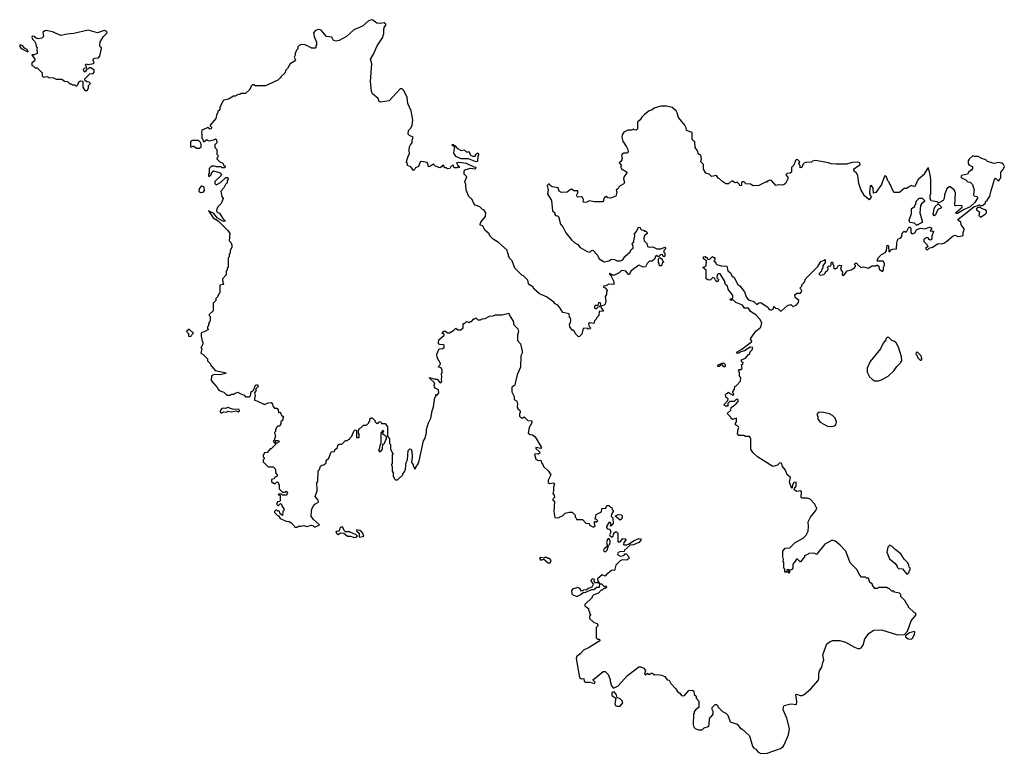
# Model space of a CAD drawing. Extents: x 1980017 to 2252640, y 74400 to 266395.
# Tile 62 of 256: x 2118850 to 2129288, y 110080 to 117862. Entities that reach past the tile are written whole.
import ezdxf

# ---------------------------------------------------------------- set-up
doc = ezdxf.new("R2010")
doc.units = 0

msp = doc.modelspace()

# ---------------------------------------------------------------- linework, layer by layer
at = {"layer": '0CON20XD'}
for points in [[(2123612, 115985), (2123582, 116055), (2123580, 116115), (2123570, 116145), (2123590, 116195), (2123563, 116223), (2123560, 116255), (2123572, 116268), (2123625, 116288), (2123685, 116280), (2123690, 116295), (2123668, 116298), (2123588, 116335), (2123505, 116349), (2123480, 116345), (2123492, 116322), (2123510, 116305), (2123508, 116292), (2123495, 116300), (2123485, 116290), (2123455, 116290), (2123445, 116320), (2123420, 116305), (2123408, 116282), (2123385, 116280), (2123375, 116290), (2123352, 116292), (2123348, 116308), (2123335, 116320), (2123320, 116300), (2123305, 116292), (2123258, 116308), (2123235, 116328), (2123205, 116307), (2123185, 116302), (2123177, 116337), (2123168, 116348), (2123105, 116357), (2123095, 116350), (2123076, 116304), (2123045, 116290), (2123040, 116275), (2123025, 116262), (2122995, 116300), (2122960, 116315), (2122960, 116335), (2122950, 116345), (2122950, 116355), (2122968, 116415), (2122982, 116438), (2122977, 116475), (2122982, 116515), (2122992, 116535), (2123012, 116555), (2123012, 116585), (2123022, 116615), (2122982, 116632), (2122968, 116648), (2122972, 116685), (2122995, 116710), (2123012, 116745), (2123018, 116795), (2123000, 116895), (2122964, 116974), (2122956, 117036), (2122945, 117070), (2122920, 117115), (2122905, 117130), (2122885, 117130), (2122765, 117000), (2122675, 116988), (2122662, 116995), (2122650, 117025), (2122590, 117075), (2122578, 117105), (2122570, 117205), (2122583, 117395), (2122568, 117445), (2122602, 117495), (2122640, 117585), (2122695, 117670), (2122710, 117715), (2122709, 117755), (2122715, 117780), (2122733, 117805), (2122733, 117815), (2122715, 117828), (2122665, 117821), (2122635, 117825), (2122595, 117858), (2122575, 117862), (2122544, 117845), (2122485, 117794), (2122392, 117755), (2122316, 117684), (2122238, 117642), (2122205, 117633), (2122175, 117642), (2122160, 117675), (2122104, 117684), (2122045, 117751), (2122028, 117758), (2122005, 117756), (2121983, 117745), (2121966, 117724), (2121970, 117685), (2121997, 117625), (2121998, 117595), (2121990, 117585), (2121990, 117565), (2121985, 117560), (2121945, 117560), (2121940, 117565), (2121875, 117597), (2121835, 117598), (2121812, 117588), (2121800, 117575), (2121797, 117553), (2121785, 117540), (2121770, 117505), (2121770, 117485), (2121760, 117465), (2121772, 117435), (2121770, 117425), (2121718, 117395), (2121690, 117345), (2121673, 117327), (2121660, 117295), (2121620, 117255), (2121620, 117245), (2121605, 117240), (2121585, 117220), (2121455, 117160), (2121345, 117160), (2121332, 117172), (2121318, 117172), (2121304, 117156), (2121289, 117121), (2121245, 117080), (2121195, 117080), (2121185, 117070), (2121165, 117070), (2121135, 117050), (2121115, 117050), (2121065, 117020), (2121015, 117010), (2121002, 116998), (2120980, 116945), (2120970, 116935), (2120970, 116905), (2120952, 116888), (2120950, 116875), (2120940, 116865), (2120930, 116815), (2120870, 116745), (2120870, 116735), (2120883, 116723), (2120881, 116705), (2120865, 116701), (2120845, 116720), (2120792, 116695), (2120782, 116685), (2120777, 116665), (2120782, 116645), (2120780, 116605), (2120790, 116595), (2120795, 116570), (2120805, 116570), (2120835, 116590), (2120845, 116580), (2120865, 116578), (2120915, 116590), (2120925, 116600), (2120938, 116588), (2120940, 116555), (2120920, 116535), (2120920, 116505), (2120940, 116485), (2120940, 116435), (2120950, 116425), (2120950, 116405), (2120940, 116395), (2120940, 116385), (2120970, 116355), (2121005, 116340), (2121012, 116322), (2121030, 116305), (2121025, 116290), (2120995, 116290), (2120985, 116300), (2120935, 116300), (2120915, 116310), (2120883, 116307), (2120860, 116285), (2120860, 116235), (2120850, 116225), (2120850, 116205), (2120855, 116200), (2120876, 116214), (2120892, 116248), (2120905, 116258), (2120975, 116238), (2120988, 116225), (2120983, 116207), (2120920, 116145), (2120920, 116125), (2120932, 116112), (2120980, 116135), (2121035, 116188), (2121058, 116188), (2121060, 116165), (2121050, 116155), (2121048, 116132), (2121030, 116115), (2121015, 116080), (2120982, 116045), (2120992, 115985), (2121008, 115965), (2120987, 115913), (2120955, 115880), (2120940, 115855), (2120938, 115835), (2120945, 115820), (2120969, 115809), (2121004, 115754), (2121030, 115725), (2121015, 115720), (2120984, 115734), (2120948, 115758), (2120908, 115808), (2120850, 115835), (2120901, 115761), (2120956, 115726), (2121056, 115626), (2121077, 115595), (2121070, 115515), (2121088, 115498), (2121090, 115485), (2121100, 115475), (2121100, 115445), (2121080, 115415), (2121080, 115385), (2121070, 115375), (2121070, 115345), (2121060, 115335), (2121060, 115235), (2121050, 115225), (2121050, 115205), (2121040, 115195), (2121040, 115155), (2121000, 115115), (2121002, 115075), (2121010, 115055), (2120970, 115045), (2120970, 114965), (2120960, 114955), (2120948, 114922), (2120930, 114905), (2120930, 114885), (2120900, 114855), (2120900, 114775), (2120860, 114735), (2120860, 114725), (2120870, 114715), (2120870, 114665), (2120860, 114655), (2120860, 114645), (2120850, 114635), (2120850, 114615), (2120840, 114605), (2120840, 114585), (2120850, 114575), (2120805, 114550), (2120780, 114545), (2120774, 114536), (2120772, 114505), (2120783, 114453), (2120790, 114445), (2120790, 114425), (2120780, 114395), (2120770, 114385), (2120780, 114375), (2120770, 114325), (2120795, 114310), (2120840, 114265), (2120842, 114242), (2120870, 114215), (2120872, 114202), (2120922, 114142), (2121040, 114115), (2121032, 114108), (2120975, 114094), (2120912, 114098), (2120882, 114085), (2120878, 114035), (2120948, 113958), (2120950, 113945), (2120965, 113930), (2121015, 113910), (2121045, 113880), (2121085, 113880), (2121095, 113890), (2121125, 113890), (2121135, 113900), (2121165, 113910), (2121175, 113900), (2121228, 113878), (2121245, 113860), (2121285, 113860), (2121297, 113873), (2121302, 113918), (2121315, 113920), (2121328, 113932), (2121350, 113985), (2121372, 113992), (2121377, 113973), (2121352, 113948), (2121352, 113925), (2121340, 113905), (2121346, 113875), (2121338, 113845), (2121340, 113825), (2121365, 113820), (2121445, 113782), (2121483, 113797), (2121515, 113800), (2121530, 113785), (2121532, 113762), (2121552, 113742), (2121575, 113740), (2121590, 113725), (2121592, 113692), (2121608, 113698), (2121620, 113685), (2121622, 113672), (2121650, 113645), (2121640, 113635), (2121640, 113615), (2121620, 113595), (2121620, 113575), (2121610, 113565), (2121608, 113552), (2121585, 113550), (2121572, 113538), (2121570, 113525), (2121560, 113515), (2121560, 113495), (2121550, 113485), (2121560, 113435), (2121550, 113425), (2121550, 113405), (2121540, 113395), (2121540, 113385), (2121555, 113370), (2121560, 113370), (2121560, 113395), (2121565, 113400), (2121595, 113400), (2121600, 113385), (2121575, 113370), (2121560, 113370), (2121560, 113355), (2121515, 113310), (2121505, 113310), (2121475, 113270), (2121442, 113268), (2121440, 113255), (2121430, 113245), (2121430, 113225), (2121440, 113215), (2121440, 113205), (2121430, 113195), (2121432, 113172), (2121485, 113120), (2121538, 113118), (2121560, 113095), (2121560, 113055), (2121580, 113035), (2121578, 113022), (2121550, 113005), (2121548, 112992), (2121520, 112985), (2121520, 112965), (2121540, 112945), (2121555, 112940), (2121572, 112958), (2121585, 112960), (2121600, 112925), (2121600, 112885), (2121635, 112850), (2121665, 112850), (2121675, 112860), (2121688, 112845), (2121687, 112833), (2121675, 112820), (2121635, 112820), (2121625, 112830), (2121595, 112830), (2121590, 112825), (2121610, 112815), (2121612, 112758), (2121605, 112750), (2121583, 112747), (2121572, 112725), (2121585, 112710), (2121595, 112710), (2121615, 112730), (2121630, 112715), (2121630, 112705), (2121650, 112675), (2121650, 112655), (2121640, 112645), (2121637, 112603), (2121612, 112622), (2121605, 112650), (2121585, 112650), (2121575, 112660), (2121565, 112660), (2121550, 112645), (2121550, 112635), (2121580, 112605), (2121595, 112600), (2121612, 112572), (2121675, 112544), (2121705, 112540), (2121725, 112530), (2121760, 112495), (2121765, 112480), (2121795, 112480), (2121805, 112490), (2121835, 112490), (2121862, 112498), (2121895, 112488), (2121945, 112500), (2121958, 112498), (2121973, 112483), (2121985, 112482), (2122028, 112505), (2121965, 112560), (2121940, 112595), (2121940, 112605), (2121948, 112675), (2121964, 112706), (2121977, 112723), (2122018, 112745), (2122013, 112765), (2121982, 112805), (2122002, 112865), (2122000, 112955), (2122010, 112965), (2122013, 113077), (2122028, 113092), (2122040, 113125), (2122052, 113138), (2122075, 113140), (2122098, 113162), (2122100, 113185), (2122128, 113212), (2122152, 113278), (2122188, 113282), (2122192, 113298), (2122220, 113325), (2122222, 113348), (2122235, 113360), (2122265, 113360), (2122272, 113368)], [(2119565, 117110), (2119580, 117135), (2119580, 117165), (2119600, 117185), (2119585, 117200), (2119562, 117202), (2119542, 117222), (2119540, 117235), (2119592, 117288), (2119628, 117292), (2119640, 117305), (2119640, 117325), (2119605, 117350), (2119585, 117350), (2119575, 117340), (2119562, 117338), (2119545, 117310), (2119535, 117310), (2119528, 117335), (2119535, 117347), (2119560, 117355), (2119548, 117385), (2119552, 117395), (2119575, 117388), (2119631, 117399), (2119640, 117405), (2119629, 117429), (2119634, 117446), (2119646, 117454), (2119685, 117459), (2119701, 117475), (2119718, 117555), (2119718, 117565), (2119704, 117574), (2119698, 117588), (2119704, 117626), (2119738, 117685), (2119776, 117724), (2119775, 117738), (2119744, 117746), (2119675, 117723), (2119575, 117750), (2119425, 117714), (2119355, 117710), (2119285, 117696), (2119198, 117735), (2119131, 117749), (2119116, 117744), (2119097, 117725), (2119101, 117685), (2119084, 117666), (2119045, 117658), (2119025, 117666), (2119005, 117684), (2118984, 117686), (2118980, 117675), (2118986, 117655), (2119006, 117636), (2119020, 117605), (2119026, 117576), (2119037, 117565), (2119032, 117548), (2119037, 117505), (2119005, 117490), (2118980, 117490), (2119012, 117445), (2119008, 117422), (2118980, 117405), (2118980, 117375), (2118995, 117370), (2119015, 117350), (2119035, 117350), (2119088, 117298), (2119090, 117265), (2119102, 117252), (2119145, 117258), (2119155, 117250), (2119207, 117247), (2119235, 117230), (2119295, 117230), (2119325, 117210), (2119357, 117207), (2119382, 117182), (2119395, 117180), (2119405, 117170), (2119435, 117170), (2119445, 117160), (2119455, 117160), (2119465, 117170), (2119477, 117203), (2119495, 117212), (2119515, 117210), (2119520, 117205), (2119520, 117145), (2119542, 117112), (2119565, 117110)], [(2118935, 117520), (2118940, 117525), (2118930, 117545), (2118900, 117560), (2118884, 117585), (2118850, 117595), (2118851, 117575), (2118865, 117557), (2118935, 117520)], [(2128862, 115795), (2128963, 115877), (2129025, 115898), (2129035, 115890), (2129057, 115893), (2129085, 115912), (2129093, 115937), (2129110, 115945), (2129110, 115955), (2129133, 115985), (2129140, 116025), (2129183, 116167), (2129195, 116180), (2129225, 116150), (2129238, 116162), (2129240, 116175), (2129250, 116185), (2129250, 116245), (2129277, 116273), (2129288, 116305), (2129280, 116325), (2129262, 116342), (2129225, 116348), (2129185, 116338), (2129165, 116340), (2129108, 116358), (2129090, 116375), (2129048, 116388), (2129012, 116412), (2128975, 116410), (2128955, 116418), (2128916, 116384), (2128904, 116365), (2128904, 116335), (2128915, 116318), (2128950, 116305), (2128950, 116285), (2128940, 116265), (2128911, 116249), (2128896, 116224), (2128835, 116210), (2128828, 116195), (2128833, 116183), (2128880, 116165), (2128902, 116142), (2128927, 116137), (2128950, 116115), (2128968, 116055), (2128960, 116015), (2128963, 115993), (2128997, 115987), (2129008, 115975), (2128975, 115922), (2128924, 115876), (2128861, 115849), (2128790, 115805), (2128780, 115805), (2128773, 115817), (2128840, 115875), (2128840, 115885), (2128835, 115890), (2128775, 115888), (2128763, 115893), (2128771, 116025), (2128755, 116058), (2128715, 116088), (2128705, 116088), (2128679, 116071), (2128653, 116005), (2128650, 115965), (2128638, 115945), (2128595, 115920), (2128585, 115920), (2128575, 115930), (2128512, 115942), (2128510, 115955), (2128500, 115965), (2128500, 116005), (2128508, 116012), (2128507, 116165), (2128502, 116215), (2128485, 116290), (2128470, 116285), (2128470, 116275), (2128440, 116235), (2128440, 116225), (2128370, 116165), (2128370, 116155), (2128360, 116145), (2128360, 116135), (2128335, 116090), (2128305, 116102), (2128273, 116087), (2128255, 116070), (2128225, 116070), (2128175, 116030), (2128125, 116030), (2128105, 116050), (2128082, 116112), (2128070, 116125), (2128070, 116135), (2128052, 116152), (2128040, 116195), (2128025, 116210), (2128010, 116185), (2127987, 116113), (2127925, 116030), (2127902, 116022), (2127898, 116075), (2127880, 116105), (2127865, 116100), (2127858, 116025), (2127865, 116000), (2127880, 115985), (2127855, 115950), (2127804, 115994), (2127765, 116060), (2127747, 116125), (2127735, 116210), (2127720, 116235), (2127696, 116256), (2127693, 116273), (2127698, 116282), (2127759, 116325), (2127755, 116343), (2127740, 116350), (2127675, 116347), (2127615, 116330), (2127505, 116328), (2127453, 116333), (2127425, 116344), (2127285, 116367), (2127255, 116360), (2127245, 116350), (2127185, 116348), (2127165, 116340), (2127150, 116325), (2127140, 116295), (2127125, 116290), (2127122, 116312), (2127108, 116335), (2127120, 116355), (2127100, 116375), (2127085, 116378), (2127075, 116370), (2127055, 116320), (2127030, 116295), (2127030, 116245), (2127017, 116233), (2126985, 116230), (2126973, 116217), (2126992, 116192), (2126992, 116175), (2126968, 116125), (2126955, 116113), (2126935, 116107), (2126895, 116110), (2126865, 116102), (2126820, 116155), (2126795, 116160), (2126785, 116150), (2126775, 116150), (2126765, 116140), (2126755, 116140), (2126685, 116102), (2126625, 116100), (2126597, 116117), (2126545, 116120), (2126540, 116135), (2126525, 116142), (2126508, 116142), (2126500, 116135), (2126500, 116105), (2126485, 116100), (2126480, 116115), (2126457, 116137), (2126435, 116132), (2126405, 116148), (2126395, 116148), (2126365, 116122), (2126335, 116120), (2126302, 116142), (2126270, 116175), (2126255, 116180), (2126235, 116210), (2126185, 116200), (2126160, 116225), (2126124, 116234), (2126098, 116278), (2126100, 116325), (2126072, 116355), (2126078, 116385), (2126070, 116425), (2126047, 116437), (2126035, 116470), (2126010, 116505), (2126008, 116565), (2125985, 116582), (2125980, 116595), (2125980, 116665), (2125920, 116685), (2125916, 116716), (2125902, 116745), (2125834, 116824), (2125821, 116875), (2125810, 116895), (2125765, 116929), (2125705, 116946), (2125645, 116944), (2125575, 116923), (2125555, 116907), (2125524, 116896), (2125472, 116855), (2125445, 116828), (2125429, 116801), (2125400, 116775), (2125400, 116705), (2125385, 116690), (2125363, 116693), (2125355, 116700), (2125335, 116692), (2125295, 116692), (2125255, 116668), (2125235, 116640), (2125232, 116615), (2125244, 116575), (2125282, 116515), (2125298, 116485), (2125300, 116465), (2125292, 116448), (2125254, 116446), (2125238, 116435), (2125230, 116415), (2125236, 116395), (2125233, 116375), (2125223, 116357), (2125204, 116345), (2125230, 116315), (2125222, 116308), (2125222, 116295), (2125231, 116281), (2125290, 116245), (2125253, 116193), (2125250, 116175), (2125262, 116135), (2125255, 116120), (2125215, 116100), (2125200, 116085), (2125195, 116070), (2125172, 116055), (2125180, 116035), (2125178, 116018), (2125168, 115992), (2125112, 115968), (2125085, 115972), (2125067, 115987), (2125055, 115982), (2125042, 115965), (2125035, 115930), (2124945, 115930), (2124885, 115942), (2124862, 115928), (2124835, 115922), (2124823, 115933), (2124828, 115955), (2124816, 115976), (2124805, 115982), (2124765, 115980), (2124755, 115990), (2124753, 115997), (2124767, 116025), (2124765, 116048), (2124725, 116048), (2124705, 116060), (2124689, 116061), (2124655, 116033), (2124595, 116028), (2124568, 116045), (2124557, 116077), (2124495, 116090), (2124474, 116104), (2124465, 116118), (2124455, 116118), (2124442, 116105), (2124453, 116055), (2124444, 116016), (2124487, 115945), (2124498, 115835), (2124522, 115815), (2124522, 115795), (2124530, 115785), (2124552, 115782), (2124563, 115773), (2124584, 115694), (2124606, 115666), (2124641, 115601), (2124698, 115528), (2124734, 115494), (2124765, 115477), (2124792, 115445), (2124864, 115404), (2124893, 115397), (2124910, 115415), (2124925, 115418), (2124976, 115366), (2124992, 115325), (2125045, 115292), (2125094, 115306), (2125125, 115322), (2125157, 115317), (2125184, 115304), (2125214, 115304), (2125242, 115315), (2125265, 115350), (2125320, 115400), (2125332, 115425), (2125352, 115438), (2125353, 115455), (2125343, 115485), (2125360, 115505), (2125363, 115545), (2125372, 115565), (2125368, 115592), (2125390, 115615), (2125403, 115647), (2125415, 115660), (2125428, 115658), (2125430, 115645), (2125442, 115632), (2125465, 115630), (2125475, 115620), (2125488, 115618), (2125500, 115605), (2125500, 115595), (2125472, 115568), (2125468, 115545), (2125470, 115515), (2125497, 115487), (2125506, 115456), (2125525, 115448), (2125562, 115452), (2125605, 115432), (2125645, 115432), (2125688, 115448), (2125700, 115435), (2125680, 115415), (2125680, 115395), (2125690, 115385), (2125690, 115355), (2125685, 115350), (2125672, 115352), (2125665, 115370), (2125643, 115367), (2125625, 115350), (2125615, 115350), (2125605, 115360), (2125592, 115358), (2125578, 115322), (2125555, 115300), (2125525, 115300), (2125503, 115277), (2125485, 115240), (2125458, 115238), (2125415, 115258), (2125331, 115199), (2125320, 115185), (2125315, 115160), (2125305, 115160), (2125275, 115193), (2125245, 115203), (2125225, 115197), (2125205, 115178), (2125155, 115152), (2125132, 115152), (2125105, 115170), (2125100, 115165), (2125118, 115148), (2125150, 115085), (2125148, 115052), (2125095, 115058), (2125065, 115040), (2125040, 115035), (2125040, 115025), (2125058, 115018), (2125080, 114985), (2125070, 114975), (2125072, 114948), (2125058, 114925), (2125063, 114875), (2125057, 114843), (2125047, 114833), (2125022, 114828), (2125010, 114815), (2125017, 114797), (2125038, 114775), (2125035, 114770), (2124992, 114768), (2124988, 114725), (2124972, 114708), (2124959, 114681), (2124943, 114667), (2124935, 114640), (2124895, 114648), (2124880, 114635), (2124888, 114608), (2124900, 114595), (2124898, 114582), (2124875, 114580), (2124865, 114590), (2124822, 114588), (2124810, 114525), (2124785, 114500), (2124775, 114498), (2124741, 114531), (2124730, 114555), (2124715, 114570), (2124705, 114570), (2124682, 114605), (2124680, 114635), (2124690, 114645), (2124692, 114675), (2124690, 114695), (2124678, 114708), (2124673, 114743), (2124608, 114755), (2124573, 114813), (2124553, 114833), (2124527, 114847), (2124512, 114865), (2124435, 114922), (2124362, 114955), (2124302, 115005), (2124289, 115029), (2124255, 115050), (2124243, 115063), (2124235, 115100), (2124190, 115145), (2124172, 115152), (2124100, 115225), (2124070, 115305), (2124040, 115335), (2124040, 115345), (2124030, 115355), (2124030, 115375), (2124023, 115383), (2124016, 115416), (2123925, 115500), (2123870, 115535), (2123835, 115570), (2123825, 115590), (2123781, 115631), (2123760, 115675), (2123732, 115682), (2123730, 115695), (2123737, 115715), (2123787, 115775), (2123792, 115815), (2123770, 115845), (2123755, 115850), (2123728, 115878), (2123680, 115895), (2123663, 115913), (2123648, 115955), (2123612, 115985)], [(2120755, 116498), (2120772, 116515), (2120772, 116535), (2120770, 116555), (2120745, 116580), (2120675, 116580), (2120662, 116568), (2120662, 116512), (2120675, 116510), (2120685, 116520), (2120695, 116520), (2120725, 116498), (2120755, 116498)], [(2123695, 116358), (2123705, 116362), (2123710, 116415), (2123718, 116425), (2123718, 116435), (2123707, 116447), (2123680, 116425), (2123678, 116412), (2123655, 116410), (2123628, 116425), (2123618, 116458), (2123588, 116458), (2123565, 116478), (2123535, 116470), (2123495, 116493), (2123475, 116520), (2123462, 116522), (2123445, 116536), (2123430, 116535), (2123458, 116518), (2123447, 116447), (2123469, 116415), (2123525, 116391), (2123605, 116388), (2123675, 116362), (2123695, 116358)], [(2120768, 116028), (2120795, 116032), (2120809, 116051), (2120804, 116084), (2120785, 116098), (2120774, 116096), (2120753, 116067), (2120750, 116045), (2120768, 116028)], [(2128365, 115682), (2128355, 115682), (2128334, 115704), (2128285, 115710), (2128280, 115735), (2128302, 115808), (2128305, 115860), (2128338, 115882), (2128340, 115895), (2128350, 115905), (2128352, 115938), (2128385, 115970), (2128415, 115970), (2128440, 115945), (2128440, 115935), (2128411, 115909), (2128400, 115890), (2128392, 115815), (2128420, 115715), (2128365, 115682)], [(2128545, 115780), (2128532, 115795), (2128543, 115855), (2128555, 115880), (2128585, 115910), (2128618, 115878), (2128620, 115865), (2128582, 115848), (2128558, 115792), (2128545, 115780)], [(2129035, 115768), (2129085, 115801), (2129097, 115815), (2129098, 115835), (2129085, 115847), (2129045, 115860), (2129035, 115870), (2129005, 115870), (2128993, 115857), (2128992, 115845), (2129024, 115824), (2129019, 115785), (2129035, 115768)], [(2126775, 110083), (2126915, 110130), (2126945, 110154), (2126955, 110171), (2127001, 110275), (2127012, 110345), (2126982, 110455), (2126943, 110543), (2126947, 110575), (2126955, 110587), (2127025, 110606), (2127085, 110598), (2127089, 110629), (2127078, 110702), (2127085, 110708), (2127125, 110694), (2127145, 110694), (2127166, 110704), (2127236, 110764), (2127315, 110852), (2127323, 110875), (2127323, 110925), (2127330, 110955), (2127353, 110995), (2127362, 111045), (2127373, 111067), (2127363, 111125), (2127407, 111243), (2127442, 111268), (2127465, 111278), (2127545, 111277), (2127605, 111260), (2127698, 111205), (2127735, 111192), (2127755, 111192), (2127769, 111201), (2127792, 111228), (2127808, 111295), (2127854, 111356), (2127905, 111387), (2127985, 111390), (2128155, 111337), (2128228, 111342), (2128260, 111375), (2128300, 111485), (2128350, 111545), (2128348, 111568), (2128335, 111570), (2128270, 111635), (2128267, 111647), (2128250, 111665), (2128238, 111698), (2128190, 111745), (2128190, 111765), (2128175, 111780), (2128125, 111790), (2128115, 111800), (2128095, 111800), (2128068, 111828), (2128055, 111830), (2128045, 111840), (2127955, 111840), (2127945, 111830), (2127915, 111830), (2127890, 111865), (2127890, 111875), (2127862, 111892), (2127848, 111938), (2127825, 111940), (2127815, 111950), (2127775, 111950), (2127755, 111970), (2127725, 112030), (2127655, 112100), (2127608, 112225), (2127545, 112292), (2127495, 112330), (2127475, 112338), (2127455, 112337), (2127385, 112298), (2127295, 112190), (2127272, 112202), (2127215, 112200), (2127208, 112192), (2127170, 112175), (2127170, 112165), (2127128, 112112), (2127122, 112112), (2127095, 112140), (2127085, 112140), (2127065, 112108), (2127055, 112102), (2127047, 112085), (2127044, 112046), (2127035, 112032), (2127010, 112020), (2127010, 111995), (2127005, 111990), (2126990, 112005), (2127010, 112020), (2127005, 112030), (2126982, 112028), (2126978, 112002), (2126962, 112002), (2126960, 112035), (2126950, 112045), (2126950, 112105), (2126942, 112115), (2126948, 112135), (2126940, 112165), (2126940, 112225), (2126963, 112257), (2127015, 112260), (2127070, 112315), (2127155, 112362), (2127188, 112395), (2127207, 112437), (2127212, 112485), (2127208, 112535), (2127234, 112586), (2127290, 112655), (2127300, 112685), (2127290, 112695), (2127280, 112725), (2127230, 112775), (2127196, 112786), (2127145, 112788), (2127134, 112794), (2127137, 112855), (2127130, 112865), (2127088, 112858), (2127060, 112875), (2127062, 112888), (2127082, 112915), (2127080, 112955), (2127057, 112953), (2127043, 112927), (2127040, 112895), (2127035, 112890), (2127030, 112895), (2127010, 112955), (2127022, 113005), (2126984, 113034), (2126969, 113085), (2126935, 113122), (2126928, 113155), (2126915, 113161), (2126905, 113159), (2126884, 113136), (2126832, 113122), (2126670, 113225), (2126621, 113271), (2126600, 113305), (2126600, 113415), (2126595, 113430), (2126585, 113440), (2126545, 113440), (2126525, 113450), (2126475, 113450), (2126460, 113470), (2126465, 113520), (2126472, 113535), (2126470, 113545), (2126438, 113565), (2126438, 113582), (2126448, 113595), (2126450, 113635), (2126405, 113620), (2126392, 113632), (2126390, 113645), (2126350, 113685), (2126388, 113722), (2126391, 113749), (2126442, 113785), (2126468, 113812), (2126468, 113825), (2126462, 113832), (2126445, 113832), (2126425, 113813), (2126378, 113812), (2126358, 113792), (2126358, 113762), (2126333, 113763), (2126320, 113770), (2126318, 113782), (2126358, 113822), (2126360, 113840), (2126340, 113855), (2126332, 113885), (2126342, 113898), (2126355, 113900), (2126365, 113910), (2126382, 113892), (2126395, 113890), (2126405, 113880), (2126418, 113882), (2126420, 113895), (2126410, 113905), (2126410, 113915), (2126427, 113943), (2126430, 113975), (2126445, 113980), (2126492, 114028), (2126493, 114063), (2126480, 114085), (2126480, 114115), (2126470, 114145), (2126478, 114152), (2126495, 114150), (2126507, 114163), (2126500, 114205), (2126515, 114210), (2126520, 114225), (2126502, 114232), (2126500, 114255), (2126545, 114272), (2126575, 114310), (2126590, 114315), (2126590, 114335), (2126615, 114360), (2126622, 114385), (2126595, 114390), (2126535, 114350), (2126495, 114338), (2126475, 114324), (2126450, 114325), (2126455, 114338), (2126505, 114367), (2126608, 114445), (2126610, 114455), (2126598, 114468), (2126602, 114485), (2126655, 114558), (2126705, 114600), (2126718, 114645), (2126696, 114686), (2126655, 114732), (2126597, 114767), (2126575, 114802), (2126535, 114802), (2126513, 114833), (2126443, 114863), (2126418, 114888), (2126405, 114890), (2126395, 114882), (2126382, 114892), (2126385, 114900), (2126395, 114900), (2126408, 114912), (2126408, 114935), (2126362, 115005), (2126352, 115035), (2126333, 115053), (2126322, 115092), (2126276, 115166), (2126253, 115167), (2126242, 115155), (2126240, 115125), (2126258, 115105), (2126255, 115090), (2126245, 115082), (2126231, 115091), (2126215, 115120), (2126197, 115127), (2126169, 115101), (2126144, 115104), (2126128, 115115), (2126128, 115205), (2126090, 115235), (2126127, 115253), (2126130, 115305), (2126100, 115325), (2126100, 115345), (2126115, 115350), (2126125, 115340), (2126138, 115338), (2126142, 115322), (2126155, 115320), (2126170, 115325), (2126195, 115350), (2126205, 115340), (2126218, 115338), (2126220, 115315), (2126210, 115305), (2126230, 115285), (2126230, 115275), (2126240, 115265), (2126285, 115252), (2126345, 115248), (2126355, 115200), (2126386, 115176), (2126400, 115145), (2126425, 115128), (2126462, 115055), (2126485, 115038), (2126532, 114975), (2126552, 114922), (2126568, 114898), (2126585, 114887), (2126634, 114874), (2126665, 114842), (2126685, 114858), (2126705, 114862), (2126785, 114810), (2126791, 114791), (2126815, 114781), (2126840, 114795), (2126845, 114820), (2126862, 114802), (2126885, 114800), (2126910, 114775), (2126925, 114773), (2126988, 114832), (2127025, 114840), (2127045, 114820), (2127082, 114835), (2127107, 114863), (2127108, 114885), (2127072, 114915), (2127068, 114945), (2127088, 114962), (2127128, 114962), (2127140, 114985), (2127137, 114997), (2127120, 115015), (2127140, 115035), (2127142, 115048), (2127167, 115073), (2127182, 115118), (2127310, 115245), (2127343, 115297), (2127378, 115312), (2127385, 115320), (2127390, 115315), (2127387, 115285), (2127365, 115250), (2127362, 115225), (2127352, 115215), (2127350, 115195), (2127322, 115165), (2127335, 115152), (2127375, 115160), (2127390, 115175), (2127395, 115190), (2127418, 115202), (2127420, 115225), (2127410, 115235), (2127425, 115248), (2127448, 115252), (2127455, 115290), (2127465, 115290), (2127470, 115265), (2127480, 115255), (2127478, 115235), (2127495, 115218), (2127515, 115230), (2127525, 115250), (2127545, 115258), (2127560, 115255), (2127552, 115215), (2127572, 115185), (2127570, 115155), (2127575, 115150), (2127595, 115160), (2127622, 115198), (2127665, 115210), (2127699, 115231), (2127710, 115245), (2127710, 115255), (2127700, 115265), (2127705, 115280), (2127725, 115280), (2127730, 115265), (2127765, 115232), (2127795, 115242), (2127845, 115228), (2127885, 115250), (2127925, 115250), (2127935, 115260), (2127945, 115260), (2127957, 115247), (2127960, 115215), (2127995, 115190), (2128006, 115204), (2128008, 115235), (2128017, 115263), (2128017, 115277), (2128005, 115300), (2127945, 115300), (2127940, 115305), (2127950, 115335), (2127985, 115370), (2128030, 115395), (2128030, 115405), (2128040, 115415), (2128045, 115470), (2128060, 115465), (2128063, 115403), (2128077, 115403), (2128082, 115418), (2128103, 115427), (2128145, 115430), (2128148, 115492), (2128160, 115535), (2128190, 115550), (2128200, 115565), (2128203, 115597), (2128225, 115620), (2128235, 115610), (2128255, 115618), (2128275, 115660), (2128285, 115660), (2128295, 115650), (2128296, 115605), (2128304, 115594), (2128315, 115590), (2128339, 115601), (2128357, 115633), (2128395, 115652), (2128444, 115644), (2128495, 115663), (2128516, 115656), (2128515, 115640), (2128500, 115625), (2128505, 115620), (2128525, 115622), (2128537, 115615), (2128518, 115565), (2128520, 115535), (2128504, 115524), (2128491, 115531), (2128479, 115549), (2128465, 115553), (2128433, 115535), (2128435, 115510), (2128470, 115475), (2128478, 115455), (2128452, 115435), (2128464, 115424), (2128475, 115422), (2128490, 115440), (2128525, 115449), (2128585, 115487), (2128625, 115484), (2128645, 115492), (2128678, 115512), (2128745, 115570), (2128765, 115577), (2128795, 115563), (2128845, 115570), (2128850, 115575), (2128850, 115605), (2128863, 115635), (2128861, 115645), (2128830, 115685), (2128828, 115718), (2128815, 115720), (2128800, 115735), (2128800, 115745), (2128862, 115795)], [(2125655, 115250), (2125632, 115252), (2125630, 115275), (2125620, 115285), (2125620, 115325), (2125635, 115340), (2125645, 115330), (2125658, 115328), (2125662, 115312), (2125680, 115295), (2125662, 115278), (2125655, 115250)], [(2124955, 114798), (2124965, 114800), (2124982, 114818), (2124995, 114820), (2125008, 114832), (2125012, 114845), (2125005, 114858), (2124985, 114860), (2124978, 114832), (2124955, 114832), (2124943, 114825), (2124942, 114805), (2124955, 114798)], [(2122272, 113368), (2122302, 113398), (2122325, 113400), (2122335, 113410), (2122348, 113412), (2122352, 113428), (2122370, 113445), (2122392, 113498), (2122405, 113510), (2122420, 113505), (2122422, 113432), (2122448, 113432), (2122450, 113465), (2122440, 113475), (2122440, 113505), (2122450, 113515), (2122452, 113528), (2122468, 113532), (2122495, 113560), (2122528, 113562), (2122550, 113585), (2122550, 113595), (2122560, 113605), (2122562, 113628), (2122575, 113640), (2122585, 113640), (2122618, 113608), (2122620, 113595), (2122632, 113582), (2122645, 113580), (2122662, 113598), (2122675, 113600), (2122685, 113580), (2122725, 113580), (2122748, 113545), (2122750, 113445), (2122770, 113415), (2122770, 113365), (2122780, 113355), (2122780, 113305), (2122810, 113255), (2122800, 113245), (2122800, 113155), (2122790, 113145), (2122790, 113135), (2122800, 113125), (2122800, 113075), (2122810, 113055), (2122810, 113015), (2122820, 113005), (2122820, 112995), (2122835, 112980), (2122855, 112980), (2122910, 113035), (2122910, 113045), (2122930, 113065), (2122940, 113095), (2122948, 113165), (2122960, 113195), (2122968, 113292), (2122985, 113310), (2123000, 113305), (2123008, 113285), (2123012, 113225), (2123002, 113165), (2123020, 113145), (2123020, 113125), (2123030, 113115), (2123032, 113102), (2123048, 113102), (2123050, 113115), (2123075, 113150), (2123086, 113184), (2123132, 113395), (2123148, 113425), (2123162, 113485), (2123162, 113515), (2123183, 113585), (2123208, 113635), (2123222, 113715), (2123238, 113755), (2123250, 113855), (2123260, 113865), (2123262, 113888), (2123275, 113880), (2123292, 113905), (2123288, 113935), (2123255, 113952), (2123247, 113965), (2123242, 113985), (2123250, 113995), (2123242, 114015), (2123198, 114055), (2123195, 114068), (2123255, 114050), (2123275, 114050), (2123305, 114013), (2123315, 114011), (2123326, 114025), (2123320, 114045), (2123326, 114075), (2123320, 114105), (2123327, 114115), (2123328, 114145), (2123318, 114168), (2123290, 114175), (2123292, 114188), (2123308, 114202), (2123312, 114215), (2123275, 114280), (2123272, 114315), (2123295, 114370), (2123337, 114373), (2123350, 114385), (2123350, 114405), (2123340, 114415), (2123305, 114418), (2123290, 114425), (2123288, 114435), (2123292, 114468), (2123350, 114515), (2123348, 114528), (2123330, 114535), (2123345, 114560), (2123365, 114560), (2123385, 114540), (2123405, 114540), (2123450, 114565), (2123475, 114590), (2123494, 114574), (2123525, 114573), (2123550, 114595), (2123550, 114635), (2123555, 114640), (2123565, 114640), (2123585, 114660), (2123615, 114650), (2123625, 114660), (2123638, 114662), (2123665, 114690), (2123675, 114690), (2123685, 114700), (2123705, 114680), (2123735, 114680), (2123755, 114690), (2123785, 114692), (2123831, 114719), (2123868, 114722), (2123895, 114732), (2123965, 114733), (2124035, 114748), (2124048, 114715), (2124082, 114665), (2124088, 114625), (2124132, 114582), (2124138, 114555), (2124128, 114515), (2124128, 114458), (2124160, 114425), (2124178, 114345), (2124178, 114325), (2124162, 114295), (2124158, 114175), (2124124, 114096), (2124102, 114005), (2124100, 113985), (2124068, 113965), (2124068, 113915), (2124090, 113865), (2124090, 113835), (2124115, 113820), (2124122, 113805), (2124128, 113785), (2124122, 113755), (2124130, 113735), (2124150, 113725), (2124157, 113707), (2124157, 113693), (2124150, 113685), (2124150, 113655), (2124165, 113640), (2124185, 113640), (2124198, 113648), (2124235, 113610), (2124278, 113608), (2124278, 113585), (2124252, 113535), (2124240, 113475), (2124263, 113463), (2124285, 113460), (2124316, 113436), (2124382, 113325), (2124375, 113312), (2124320, 113325), (2124322, 113315), (2124359, 113279), (2124363, 113265), (2124346, 113254), (2124316, 113256), (2124309, 113251), (2124320, 113200), (2124345, 113186), (2124375, 113190), (2124380, 113160), (2124397, 113145), (2124404, 113124), (2124454, 113074), (2124480, 113035), (2124452, 112978), (2124452, 112952), (2124465, 112944), (2124509, 112949), (2124519, 112939), (2124510, 112905), (2124510, 112865), (2124500, 112835), (2124517, 112817), (2124520, 112795), (2124500, 112775), (2124500, 112765), (2124520, 112755), (2124512, 112645), (2124522, 112582), (2124565, 112580), (2124575, 112590), (2124605, 112600), (2124633, 112627), (2124675, 112640), (2124705, 112640), (2124740, 112605), (2124740, 112585), (2124750, 112575), (2124752, 112562), (2124815, 112560), (2124852, 112522), (2124888, 112518), (2124892, 112502), (2124925, 112482), (2124937, 112483), (2124950, 112495), (2124942, 112515), (2124942, 112538), (2124955, 112540), (2124965, 112532), (2124978, 112545), (2124965, 112560), (2124950, 112565), (2124962, 112615), (2125018, 112642), (2125022, 112678), (2125065, 112680), (2125075, 112710), (2125095, 112710), (2125112, 112692), (2125128, 112688), (2125130, 112665), (2125140, 112655), (2125140, 112645), (2125123, 112617), (2125120, 112595), (2125137, 112577), (2125140, 112515), (2125115, 112490), (2125110, 112495), (2125120, 112500), (2125120, 112515), (2125108, 112528), (2125095, 112530), (2125070, 112485), (2125070, 112475), (2125082, 112462), (2125107, 112457), (2125118, 112425), (2125103, 112397), (2125105, 112390), (2125125, 112377), (2125135, 112378), (2125142, 112385), (2125150, 112415), (2125165, 112430), (2125175, 112430), (2125190, 112415), (2125190, 112325), (2125217, 112323), (2125245, 112360), (2125267, 112357), (2125278, 112348), (2125253, 112317), (2125250, 112295), (2125255, 112293), (2125285, 112292), (2125302, 112298), (2125363, 112337), (2125415, 112359), (2125432, 112355), (2125438, 112345), (2125413, 112317), (2125355, 112291), (2125322, 112288), (2125260, 112235), (2125258, 112222), (2125211, 112219), (2125195, 112210), (2125188, 112195), (2125190, 112185), (2125215, 112172), (2125252, 112178), (2125260, 112185), (2125262, 112198), (2125278, 112198), (2125308, 112165), (2125308, 112142), (2125295, 112140), (2125285, 112130), (2125235, 112132), (2125215, 112122), (2125170, 112075), (2125155, 112020), (2125135, 112022), (2125125, 112018), (2125071, 111979), (2125055, 111960), (2125025, 111972), (2124975, 111930), (2124980, 111905), (2125000, 111880), (2125018, 111878), (2125045, 111850), (2125067, 111857), (2125070, 111845), (2125055, 111830), (2125042, 111828), (2125025, 111810), (2125015, 111810), (2124985, 111780), (2124935, 111760), (2124920, 111745), (2124920, 111735), (2124842, 111658), (2124840, 111645), (2124880, 111615), (2124880, 111595), (2124890, 111585), (2124890, 111565), (2124900, 111555), (2124900, 111545), (2124890, 111535), (2124892, 111512), (2124932, 111472), (2124968, 111458), (2124980, 111445), (2124978, 111432), (2124960, 111415), (2124960, 111305), (2124975, 111290), (2124995, 111290), (2125000, 111275), (2124885, 111203), (2124828, 111175), (2124793, 111135), (2124754, 111105), (2124750, 111085), (2124786, 110886), (2124805, 110870), (2124830, 110875), (2124832, 110845), (2124844, 110834), (2124894, 110834), (2124945, 110822), (2124950, 110835), (2124930, 110855), (2124930, 110865), (2124955, 110880), (2125035, 110950), (2125055, 110950), (2125087, 110917), (2125108, 110865), (2125108, 110845), (2125122, 110795), (2125145, 110770), (2125195, 110798), (2125294, 110906), (2125413, 110997), (2125435, 110997), (2125466, 110985), (2125483, 110955), (2125474, 110925), (2125485, 110912), (2125505, 110930), (2125515, 110920), (2125535, 110920), (2125545, 110930), (2125555, 110930), (2125583, 110913), (2125615, 110917), (2125655, 110910), (2125690, 110895), (2125715, 110860), (2125736, 110856), (2125752, 110822), (2125806, 110766), (2125822, 110735), (2125852, 110715), (2125864, 110694), (2125875, 110690), (2125898, 110695), (2125945, 110746), (2125982, 110752), (2125998, 110738), (2126000, 110705), (2126020, 110685), (2126020, 110665), (2126050, 110635), (2126050, 110565), (2126022, 110548), (2126000, 110525), (2126000, 110505), (2125992, 110495), (2125990, 110385), (2125998, 110358), (2126012, 110342), (2126045, 110330), (2126085, 110330), (2126105, 110350), (2126150, 110365), (2126160, 110385), (2126163, 110447), (2126170, 110465), (2126185, 110470), (2126200, 110495), (2126200, 110525), (2126190, 110545), (2126190, 110565), (2126222, 110598), (2126235, 110600), (2126250, 110585), (2126252, 110572), (2126300, 110525), (2126335, 110508), (2126356, 110486), (2126380, 110415), (2126455, 110388), (2126495, 110340), (2126505, 110340), (2126588, 110265), (2126619, 110155), (2126628, 110138), (2126655, 110124), (2126675, 110097), (2126705, 110080), (2126775, 110083)], [(2120665, 114500), (2120670, 114515), (2120688, 114532), (2120690, 114545), (2120675, 114550), (2120645, 114580), (2120620, 114555), (2120640, 114535), (2120640, 114505), (2120665, 114500)], [(2127955, 114032), (2127987, 114043), (2128055, 114082), (2128115, 114138), (2128147, 114183), (2128190, 114225), (2128190, 114235), (2128200, 114245), (2128198, 114285), (2128165, 114390), (2128140, 114435), (2128125, 114450), (2128095, 114460), (2128065, 114490), (2128045, 114490), (2128032, 114478), (2128030, 114465), (2128005, 114430), (2127975, 114370), (2127867, 114235), (2127833, 114165), (2127834, 114124), (2127858, 114075), (2127890, 114045), (2127913, 114033), (2127955, 114032)], [(2128405, 114250), (2128418, 114265), (2128410, 114275), (2128407, 114297), (2128365, 114340), (2128352, 114328), (2128350, 114315), (2128360, 114305), (2128370, 114275), (2128395, 114250), (2128405, 114250)], [(2126325, 114180), (2126315, 114180), (2126295, 114200), (2126282, 114198), (2126265, 114184), (2126250, 114185), (2126250, 114195), (2126255, 114202), (2126295, 114218), (2126315, 114218), (2126328, 114205), (2126330, 114185), (2126325, 114180)], [(2120985, 113690), (2121015, 113702), (2121045, 113700), (2121055, 113710), (2121095, 113703), (2121145, 113712), (2121165, 113703), (2121180, 113715), (2121176, 113726), (2121105, 113730), (2121055, 113749), (2121032, 113738), (2121005, 113741), (2120988, 113735), (2120973, 113705), (2120985, 113690)], [(2127454, 113546), (2127485, 113553), (2127502, 113565), (2127508, 113595), (2127493, 113635), (2127468, 113665), (2127435, 113681), (2127355, 113698), (2127323, 113697), (2127305, 113680), (2127302, 113665), (2127312, 113652), (2127312, 113625), (2127335, 113592), (2127415, 113551), (2127454, 113546)], [(2122665, 113280), (2122688, 113295), (2122696, 113314), (2122700, 113355), (2122718, 113372), (2122730, 113405), (2122740, 113415), (2122738, 113438), (2122700, 113465), (2122700, 113485), (2122710, 113495), (2122705, 113500), (2122695, 113500), (2122680, 113475), (2122680, 113365), (2122670, 113355), (2122660, 113305), (2122652, 113295), (2122665, 113280)], [(2125215, 112552), (2125164, 112596), (2125195, 112612), (2125225, 112610), (2125235, 112600), (2125238, 112585), (2125230, 112565), (2125215, 112552)], [(2122395, 112369), (2122415, 112373), (2122430, 112385), (2122418, 112398), (2122345, 112430), (2122305, 112430), (2122288, 112445), (2122275, 112478), (2122255, 112480), (2122243, 112467), (2122238, 112442), (2122215, 112432), (2122200, 112435), (2122208, 112415), (2122225, 112403), (2122252, 112418), (2122287, 112417), (2122324, 112384), (2122355, 112383), (2122395, 112369)], [(2122455, 112374), (2122497, 112383), (2122485, 112420), (2122465, 112442), (2122425, 112450), (2122422, 112442), (2122447, 112417), (2122448, 112378), (2122455, 112374)], [(2125055, 112218), (2125065, 112222), (2125078, 112235), (2125090, 112285), (2125105, 112300), (2125110, 112315), (2125111, 112335), (2125095, 112358), (2125082, 112348), (2125070, 112315), (2125082, 112278), (2125045, 112250), (2125040, 112235), (2125043, 112223), (2125055, 112218)], [(2128255, 111980), (2128278, 112002), (2128280, 112015), (2128290, 112025), (2128290, 112045), (2128280, 112055), (2128277, 112077), (2128265, 112100), (2128225, 112140), (2128192, 112195), (2128131, 112241), (2128100, 112275), (2128075, 112290), (2128053, 112267), (2128042, 112215), (2128070, 112145), (2128128, 112098), (2128150, 112065), (2128150, 112055), (2128165, 112040), (2128208, 112038), (2128255, 111980)], [(2124465, 112097), (2124475, 112101), (2124483, 112125), (2124467, 112147), (2124448, 112148), (2124435, 112158), (2124415, 112158), (2124405, 112150), (2124374, 112156), (2124362, 112148), (2124375, 112130), (2124405, 112140), (2124452, 112102), (2124465, 112097)], [(2124755, 111743), (2124800, 111765), (2124825, 111790), (2124845, 111788), (2124913, 111817), (2124935, 111818), (2124968, 111842), (2124997, 111843), (2125000, 111880), (2124992, 111882), (2124990, 111890), (2124955, 111890), (2124940, 111905), (2124942, 111925), (2124925, 111932), (2124913, 111925), (2124903, 111905), (2124928, 111878), (2124927, 111863), (2124915, 111842), (2124875, 111828), (2124857, 111813), (2124828, 111812), (2124805, 111800), (2124787, 111827), (2124765, 111841), (2124709, 111821), (2124701, 111805), (2124703, 111773), (2124712, 111762), (2124755, 111743)], [(2128305, 111293), (2128317, 111305), (2128334, 111345), (2128338, 111365), (2128332, 111372), (2128283, 111357), (2128240, 111325), (2128240, 111315), (2128270, 111295), (2128305, 111293)], [(2125185, 110579), (2125215, 110582), (2125243, 110615), (2125235, 110638), (2125215, 110658), (2125182, 110672), (2125175, 110700), (2125155, 110730), (2125135, 110730), (2125128, 110722), (2125128, 110695), (2125170, 110665), (2125160, 110605), (2125166, 110586), (2125185, 110579)]]:
    msp.add_lwpolyline(points, dxfattribs=at)

doc.saveas('drawing.dxf')
